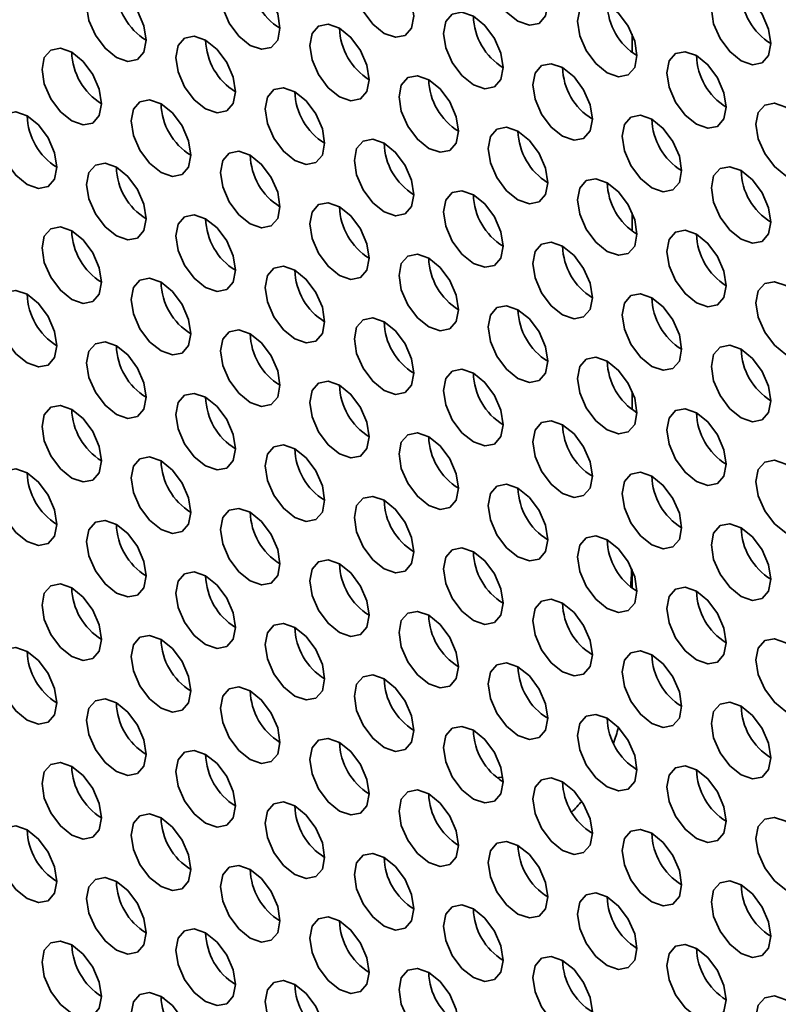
# Model space of a CAD drawing. Header units: millimetres. Extents: x 1 to 1119, y -1 to 863.
# Tile 119 of 211: x 801.53 to 807.54, y 633.79 to 641.59. Entities that reach past the tile are written whole.
import ezdxf

# ---------------------------------------------------------------- set-up
doc = ezdxf.new("R2010")
doc.units = ezdxf.units.MM

msp = doc.modelspace()

# ---------------------------------------------------------------- linework, layer by layer
at = {"color": 7, "linetype": 'Continuous', "lineweight": 35}
for p, q in [((806.3877, 641.4755), (806.3877, 641.3313)), ((806.3877, 640.0602), (806.3877, 639.916)), ((806.3877, 638.6448), (806.3877, 638.5006)), ((806.3877, 637.2295), (806.3877, 637.0853)), ((801.947, 634.2546), (801.9725, 634.2399)), ((802.6541, 633.8464), (802.6796, 633.8317))]:
    msp.add_line(p, q, dxfattribs=at)
at = {"color": 7, "linetype": 'Continuous', "lineweight": 35, "flags": 128}
for points in [[(805.7183, 641.7143), (805.7003, 641.8288), (805.6492, 641.9466), (805.5728, 642.0497), (805.4826, 642.1225), (805.3924, 642.1539), (805.3159, 642.139), (805.2648, 642.0802), (805.2469, 641.9864), (805.2648, 641.8719), (805.3159, 641.7541), (805.3924, 641.6509), (805.4826, 641.5781), (805.5728, 641.5468), (805.6492, 641.5617), (805.7003, 641.6205), (805.7183, 641.7143)], [(804.6576, 641.6189), (804.6397, 641.7334), (804.5886, 641.8512), (804.5121, 641.9544), (804.4219, 642.0271), (804.3317, 642.0585), (804.2552, 642.0436), (804.2041, 641.9848), (804.1862, 641.891), (804.2041, 641.7765), (804.2552, 641.6587), (804.3317, 641.5556), (804.4219, 641.4828), (804.5121, 641.4514), (804.5886, 641.4663), (804.6397, 641.5251), (804.6576, 641.6189)], [(803.5969, 641.5235), (803.579, 641.6381), (803.5279, 641.7558), (803.4514, 641.859), (803.3612, 641.9318), (803.271, 641.9631), (803.1946, 641.9483), (803.1435, 641.8895), (803.1255, 641.7957), (803.1435, 641.6812), (803.1946, 641.5634), (803.271, 641.4602), (803.3612, 641.3874), (803.4514, 641.3561), (803.5279, 641.3709), (803.579, 641.4297), (803.5969, 641.5235)], [(802.5363, 641.4282), (802.5183, 641.5427), (802.4673, 641.6605), (802.3908, 641.7636), (802.3006, 641.8364), (802.2104, 641.8678), (802.1339, 641.8529), (802.0828, 641.7941), (802.0649, 641.7003), (802.0828, 641.5858), (802.1339, 641.468), (802.2104, 641.3649), (802.3006, 641.2921), (802.3908, 641.2607), (802.4673, 641.2756), (802.5183, 641.3344), (802.5363, 641.4282)], [(807.486, 641.4014), (807.4681, 641.5159), (807.417, 641.6337), (807.3405, 641.7369), (807.2503, 641.8097), (807.1601, 641.841), (807.0837, 641.8262), (807.0326, 641.7674), (807.0146, 641.6736), (807.0326, 641.559), (807.0837, 641.4412), (807.1601, 641.3381), (807.2503, 641.2653), (807.3405, 641.234), (807.417, 641.2488), (807.4681, 641.3076), (807.486, 641.4014)], [(806.4254, 641.3061), (806.4074, 641.4206), (806.3563, 641.5384), (806.2799, 641.6415), (806.1897, 641.7143), (806.0995, 641.7457), (806.023, 641.7308), (805.9719, 641.672), (805.954, 641.5782), (805.9719, 641.4637), (806.023, 641.3459), (806.0995, 641.2427), (806.1897, 641.1699), (806.2799, 641.1386), (806.3563, 641.1535), (806.4074, 641.2123), (806.4254, 641.3061)], [(805.3647, 641.2107), (805.3468, 641.3252), (805.2957, 641.443), (805.2192, 641.5462), (805.129, 641.6189), (805.0388, 641.6503), (804.9623, 641.6354), (804.9112, 641.5766), (804.8933, 641.4828), (804.9112, 641.3683), (804.9623, 641.2505), (805.0388, 641.1474), (805.129, 641.0746), (805.2192, 641.0432), (805.2957, 641.0581), (805.3468, 641.1169), (805.3647, 641.2107)], [(804.3041, 641.1153), (804.2861, 641.2298), (804.235, 641.3476), (804.1585, 641.4508), (804.0684, 641.5236), (803.9782, 641.5549), (803.9017, 641.5401), (803.8506, 641.4813), (803.8326, 641.3875), (803.8506, 641.273), (803.9017, 641.1552), (803.9782, 641.052), (804.0684, 640.9792), (804.1585, 640.9479), (804.235, 640.9627), (804.2861, 641.0215), (804.3041, 641.1153)], [(803.2434, 641.02), (803.2255, 641.1345), (803.1744, 641.2523), (803.0979, 641.3554), (803.0077, 641.4282), (802.9175, 641.4596), (802.841, 641.4447), (802.7899, 641.3859), (802.772, 641.2921), (802.7899, 641.1776), (802.841, 641.0598), (802.9175, 640.9566), (803.0077, 640.8839), (803.0979, 640.8525), (803.1744, 640.8674), (803.2255, 640.9262), (803.2434, 641.02)], [(802.1827, 640.9246), (802.1648, 641.0391), (802.1137, 641.1569), (802.0372, 641.2601), (801.947, 641.3329), (801.8568, 641.3642), (801.7804, 641.3494), (801.7293, 641.2905), (801.7113, 641.1967), (801.7293, 641.0822), (801.7804, 640.9644), (801.8568, 640.8613), (801.947, 640.7885), (802.0372, 640.7571), (802.1137, 640.772), (802.1648, 640.8308), (802.1827, 640.9246)], [(807.1325, 640.8979), (807.1145, 641.0124), (807.0634, 641.1302), (806.987, 641.2333), (806.8968, 641.3061), (806.8066, 641.3375), (806.7301, 641.3226), (806.679, 641.2638), (806.6611, 641.17), (806.679, 641.0555), (806.7301, 640.9377), (806.8066, 640.8345), (806.8968, 640.7617), (806.987, 640.7304), (807.0634, 640.7452), (807.1145, 640.8041), (807.1325, 640.8979)], [(806.0718, 640.8025), (806.0539, 640.917), (806.0028, 641.0348), (805.9263, 641.138), (805.8361, 641.2107), (805.7459, 641.2421), (805.6695, 641.2272), (805.6184, 641.1684), (805.6004, 641.0746), (805.6184, 640.9601), (805.6695, 640.8423), (805.7459, 640.7392), (805.8361, 640.6664), (805.9263, 640.635), (806.0028, 640.6499), (806.0539, 640.7087), (806.0718, 640.8025)], [(805.0112, 640.7071), (804.9932, 640.8216), (804.9421, 640.9394), (804.8657, 641.0426), (804.7755, 641.1154), (804.6853, 641.1467), (804.6088, 641.1319), (804.5577, 641.0731), (804.5398, 640.9793), (804.5577, 640.8647), (804.6088, 640.747), (804.6853, 640.6438), (804.7755, 640.571), (804.8657, 640.5397), (804.9421, 640.5545), (804.9932, 640.6133), (805.0112, 640.7071)], [(803.9505, 640.6118), (803.9326, 640.7263), (803.8815, 640.8441), (803.805, 640.9472), (803.7148, 641.02), (803.6246, 641.0514), (803.5481, 641.0365), (803.497, 640.9777), (803.4791, 640.8839), (803.497, 640.7694), (803.5481, 640.6516), (803.6246, 640.5484), (803.7148, 640.4757), (803.805, 640.4443), (803.8815, 640.4592), (803.9326, 640.518), (803.9505, 640.6118)], [(802.8898, 640.5164), (802.8719, 640.6309), (802.8208, 640.7487), (802.7443, 640.8519), (802.6541, 640.9247), (802.5639, 640.956), (802.4875, 640.9411), (802.4364, 640.8823), (802.4184, 640.7885), (802.4364, 640.674), (802.4875, 640.5562), (802.5639, 640.4531), (802.6541, 640.3803), (802.7443, 640.3489), (802.8208, 640.3638), (802.8719, 640.4226), (802.8898, 640.5164)], [(807.8396, 640.4897), (807.8216, 640.6042), (807.7706, 640.722), (807.6941, 640.8251), (807.6039, 640.8979), (807.5137, 640.9293), (807.4372, 640.9144), (807.3861, 640.8556), (807.3682, 640.7618), (807.3861, 640.6473), (807.4372, 640.5295), (807.5137, 640.4263), (807.6039, 640.3535), (807.6941, 640.3222), (807.7706, 640.337), (807.8216, 640.3959), (807.8396, 640.4897)], [(801.8292, 640.421), (801.8112, 640.5356), (801.7601, 640.6534), (801.6837, 640.7565), (801.5935, 640.8293), (801.5033, 640.8606), (801.4268, 640.8458), (801.3757, 640.787), (801.3578, 640.6932), (801.3757, 640.5787), (801.4268, 640.4609), (801.5033, 640.3577), (801.5935, 640.2849), (801.6837, 640.2536), (801.7601, 640.2684), (801.8112, 640.3272), (801.8292, 640.421)], [(806.7789, 640.3943), (806.761, 640.5088), (806.7099, 640.6266), (806.6334, 640.7297), (806.5432, 640.8025), (806.453, 640.8339), (806.3766, 640.819), (806.3255, 640.7602), (806.3075, 640.6664), (806.3255, 640.5519), (806.3766, 640.4341), (806.453, 640.331), (806.5432, 640.2582), (806.6334, 640.2268), (806.7099, 640.2417), (806.761, 640.3005), (806.7789, 640.3943)], [(805.7183, 640.2989), (805.7003, 640.4134), (805.6492, 640.5312), (805.5728, 640.6344), (805.4826, 640.7072), (805.3924, 640.7385), (805.3159, 640.7237), (805.2648, 640.6649), (805.2469, 640.5711), (805.2648, 640.4565), (805.3159, 640.3387), (805.3924, 640.2356), (805.4826, 640.1628), (805.5728, 640.1315), (805.6492, 640.1463), (805.7003, 640.2051), (805.7183, 640.2989)], [(804.6576, 640.2036), (804.6397, 640.3181), (804.5886, 640.4359), (804.5121, 640.539), (804.4219, 640.6118), (804.3317, 640.6432), (804.2552, 640.6283), (804.2041, 640.5695), (804.1862, 640.4757), (804.2041, 640.3612), (804.2552, 640.2434), (804.3317, 640.1402), (804.4219, 640.0674), (804.5121, 640.0361), (804.5886, 640.051), (804.6397, 640.1098), (804.6576, 640.2036)], [(803.5969, 640.1082), (803.579, 640.2227), (803.5279, 640.3405), (803.4514, 640.4437), (803.3612, 640.5164), (803.271, 640.5478), (803.1946, 640.5329), (803.1435, 640.4741), (803.1255, 640.3803), (803.1435, 640.2658), (803.1946, 640.148), (803.271, 640.0449), (803.3612, 639.9721), (803.4514, 639.9407), (803.5279, 639.9556), (803.579, 640.0144), (803.5969, 640.1082)], [(802.5363, 640.0128), (802.5183, 640.1273), (802.4673, 640.2451), (802.3908, 640.3483), (802.3006, 640.4211), (802.2104, 640.4524), (802.1339, 640.4376), (802.0828, 640.3788), (802.0649, 640.285), (802.0828, 640.1705), (802.1339, 640.0527), (802.2104, 639.9495), (802.3006, 639.8767), (802.3908, 639.8454), (802.4673, 639.8602), (802.5183, 639.919), (802.5363, 640.0128)], [(807.486, 639.9861), (807.4681, 640.1006), (807.417, 640.2184), (807.3405, 640.3215), (807.2503, 640.3943), (807.1601, 640.4257), (807.0837, 640.4108), (807.0326, 640.352), (807.0146, 640.2582), (807.0326, 640.1437), (807.0837, 640.0259), (807.1601, 639.9228), (807.2503, 639.85), (807.3405, 639.8186), (807.417, 639.8335), (807.4681, 639.8923), (807.486, 639.9861)], [(806.4254, 639.8907), (806.4074, 640.0052), (806.3563, 640.123), (806.2799, 640.2262), (806.1897, 640.299), (806.0995, 640.3303), (806.023, 640.3155), (805.9719, 640.2567), (805.954, 640.1629), (805.9719, 640.0483), (806.023, 639.9305), (806.0995, 639.8274), (806.1897, 639.7546), (806.2799, 639.7233), (806.3563, 639.7381), (806.4074, 639.7969), (806.4254, 639.8907)], [(805.3647, 639.7954), (805.3468, 639.9099), (805.2957, 640.0277), (805.2192, 640.1308), (805.129, 640.2036), (805.0388, 640.235), (804.9623, 640.2201), (804.9112, 640.1613), (804.8933, 640.0675), (804.9112, 639.953), (804.9623, 639.8352), (805.0388, 639.732), (805.129, 639.6592), (805.2192, 639.6279), (805.2957, 639.6428), (805.3468, 639.7016), (805.3647, 639.7954)], [(804.3041, 639.7), (804.2861, 639.8145), (804.235, 639.9323), (804.1585, 640.0355), (804.0684, 640.1082), (803.9782, 640.1396), (803.9017, 640.1247), (803.8506, 640.0659), (803.8326, 639.9721), (803.8506, 639.8576), (803.9017, 639.7398), (803.9782, 639.6367), (804.0684, 639.5639), (804.1585, 639.5325), (804.235, 639.5474), (804.2861, 639.6062), (804.3041, 639.7)], [(803.2434, 639.6046), (803.2255, 639.7191), (803.1744, 639.8369), (803.0979, 639.9401), (803.0077, 640.0129), (802.9175, 640.0442), (802.841, 640.0294), (802.7899, 639.9706), (802.772, 639.8768), (802.7899, 639.7623), (802.841, 639.6445), (802.9175, 639.5413), (803.0077, 639.4685), (803.0979, 639.4372), (803.1744, 639.452), (803.2255, 639.5108), (803.2434, 639.6046)], [(802.1827, 639.5093), (802.1648, 639.6238), (802.1137, 639.7416), (802.0372, 639.8447), (801.947, 639.9175), (801.8568, 639.9489), (801.7804, 639.934), (801.7293, 639.8752), (801.7113, 639.7814), (801.7293, 639.6669), (801.7804, 639.5491), (801.8568, 639.4459), (801.947, 639.3732), (802.0372, 639.3418), (802.1137, 639.3567), (802.1648, 639.4155), (802.1827, 639.5093)], [(807.1325, 639.4825), (807.1145, 639.597), (807.0634, 639.7148), (806.987, 639.818), (806.8968, 639.8908), (806.8066, 639.9221), (806.7301, 639.9073), (806.679, 639.8485), (806.6611, 639.7547), (806.679, 639.6401), (806.7301, 639.5223), (806.8066, 639.4192), (806.8968, 639.3464), (806.987, 639.3151), (807.0634, 639.3299), (807.1145, 639.3887), (807.1325, 639.4825)], [(806.0718, 639.3872), (806.0539, 639.5017), (806.0028, 639.6195), (805.9263, 639.7226), (805.8361, 639.7954), (805.7459, 639.8268), (805.6695, 639.8119), (805.6184, 639.7531), (805.6004, 639.6593), (805.6184, 639.5448), (805.6695, 639.427), (805.7459, 639.3238), (805.8361, 639.251), (805.9263, 639.2197), (806.0028, 639.2345), (806.0539, 639.2934), (806.0718, 639.3872)], [(805.0112, 639.2918), (804.9932, 639.4063), (804.9421, 639.5241), (804.8657, 639.6272), (804.7755, 639.7), (804.6853, 639.7314), (804.6088, 639.7165), (804.5577, 639.6577), (804.5398, 639.5639), (804.5577, 639.4494), (804.6088, 639.3316), (804.6853, 639.2285), (804.7755, 639.1557), (804.8657, 639.1243), (804.9421, 639.1392), (804.9932, 639.198), (805.0112, 639.2918)], [(803.9505, 639.1964), (803.9326, 639.3109), (803.8815, 639.4287), (803.805, 639.5319), (803.7148, 639.6047), (803.6246, 639.636), (803.5481, 639.6212), (803.497, 639.5624), (803.4791, 639.4686), (803.497, 639.354), (803.5481, 639.2363), (803.6246, 639.1331), (803.7148, 639.0603), (803.805, 639.029), (803.8815, 639.0438), (803.9326, 639.1026), (803.9505, 639.1964)], [(802.8898, 639.1011), (802.8719, 639.2156), (802.8208, 639.3334), (802.7443, 639.4365), (802.6541, 639.5093), (802.5639, 639.5407), (802.4875, 639.5258), (802.4364, 639.467), (802.4184, 639.3732), (802.4364, 639.2587), (802.4875, 639.1409), (802.5639, 639.0377), (802.6541, 638.965), (802.7443, 638.9336), (802.8208, 638.9485), (802.8719, 639.0073), (802.8898, 639.1011)], [(807.8396, 639.0743), (807.8216, 639.1888), (807.7706, 639.3066), (807.6941, 639.4098), (807.6039, 639.4826), (807.5137, 639.5139), (807.4372, 639.4991), (807.3861, 639.4403), (807.3682, 639.3464), (807.3861, 639.2319), (807.4372, 639.1141), (807.5137, 639.011), (807.6039, 638.9382), (807.6941, 638.9068), (807.7706, 638.9217), (807.8216, 638.9805), (807.8396, 639.0743)], [(801.8292, 639.0057), (801.8112, 639.1202), (801.7601, 639.238), (801.6837, 639.3412), (801.5935, 639.414), (801.5033, 639.4453), (801.4268, 639.4304), (801.3757, 639.3716), (801.3578, 639.2778), (801.3757, 639.1633), (801.4268, 639.0455), (801.5033, 638.9424), (801.5935, 638.8696), (801.6837, 638.8382), (801.7601, 638.8531), (801.8112, 638.9119), (801.8292, 639.0057)], [(806.7789, 638.979), (806.761, 639.0935), (806.7099, 639.2113), (806.6334, 639.3144), (806.5432, 639.3872), (806.453, 639.4186), (806.3766, 639.4037), (806.3255, 639.3449), (806.3075, 639.2511), (806.3255, 639.1366), (806.3766, 639.0188), (806.453, 638.9156), (806.5432, 638.8428), (806.6334, 638.8115), (806.7099, 638.8263), (806.761, 638.8852), (806.7789, 638.979)], [(805.7183, 638.8836), (805.7003, 638.9981), (805.6492, 639.1159), (805.5728, 639.219), (805.4826, 639.2918), (805.3924, 639.3232), (805.3159, 639.3083), (805.2648, 639.2495), (805.2469, 639.1557), (805.2648, 639.0412), (805.3159, 638.9234), (805.3924, 638.8203), (805.4826, 638.7475), (805.5728, 638.7161), (805.6492, 638.731), (805.7003, 638.7898), (805.7183, 638.8836)], [(804.6576, 638.7882), (804.6397, 638.9027), (804.5886, 639.0205), (804.5121, 639.1237), (804.4219, 639.1965), (804.3317, 639.2278), (804.2552, 639.213), (804.2041, 639.1542), (804.1862, 639.0604), (804.2041, 638.9458), (804.2552, 638.828), (804.3317, 638.7249), (804.4219, 638.6521), (804.5121, 638.6208), (804.5886, 638.6356), (804.6397, 638.6944), (804.6576, 638.7882)], [(803.5969, 638.6929), (803.579, 638.8074), (803.5279, 638.9252), (803.4514, 639.0283), (803.3612, 639.1011), (803.271, 639.1325), (803.1946, 639.1176), (803.1435, 639.0588), (803.1255, 638.965), (803.1435, 638.8505), (803.1946, 638.7327), (803.271, 638.6295), (803.3612, 638.5568), (803.4514, 638.5254), (803.5279, 638.5403), (803.579, 638.5991), (803.5969, 638.6929)], [(802.5363, 638.5975), (802.5183, 638.712), (802.4673, 638.8298), (802.3908, 638.933), (802.3006, 639.0057), (802.2104, 639.0371), (802.1339, 639.0222), (802.0828, 638.9634), (802.0649, 638.8696), (802.0828, 638.7551), (802.1339, 638.6373), (802.2104, 638.5342), (802.3006, 638.4614), (802.3908, 638.43), (802.4673, 638.4449), (802.5183, 638.5037), (802.5363, 638.5975)], [(807.486, 638.5707), (807.4681, 638.6853), (807.417, 638.8031), (807.3405, 638.9062), (807.2503, 638.979), (807.1601, 639.0103), (807.0837, 638.9955), (807.0326, 638.9367), (807.0146, 638.8429), (807.0326, 638.7284), (807.0837, 638.6106), (807.1601, 638.5074), (807.2503, 638.4346), (807.3405, 638.4033), (807.417, 638.4181), (807.4681, 638.4769), (807.486, 638.5707)], [(806.4254, 638.4754), (806.4074, 638.5899), (806.3563, 638.7077), (806.2799, 638.8108), (806.1897, 638.8836), (806.0995, 638.915), (806.023, 638.9001), (805.9719, 638.8413), (805.954, 638.7475), (805.9719, 638.633), (806.023, 638.5152), (806.0995, 638.4121), (806.1897, 638.3393), (806.2799, 638.3079), (806.3563, 638.3228), (806.4074, 638.3816), (806.4254, 638.4754)], [(805.3647, 638.38), (805.3468, 638.4945), (805.2957, 638.6123), (805.2192, 638.7155), (805.129, 638.7883), (805.0388, 638.8196), (804.9623, 638.8048), (804.9112, 638.746), (804.8933, 638.6522), (804.9112, 638.5376), (804.9623, 638.4198), (805.0388, 638.3167), (805.129, 638.2439), (805.2192, 638.2126), (805.2957, 638.2274), (805.3468, 638.2862), (805.3647, 638.38)], [(804.3041, 638.2847), (804.2861, 638.3992), (804.235, 638.517), (804.1585, 638.6201), (804.0684, 638.6929), (803.9782, 638.7243), (803.9017, 638.7094), (803.8506, 638.6506), (803.8326, 638.5568), (803.8506, 638.4423), (803.9017, 638.3245), (803.9782, 638.2213), (804.0684, 638.1485), (804.1585, 638.1172), (804.235, 638.1321), (804.2861, 638.1909), (804.3041, 638.2847)], [(803.2434, 638.1893), (803.2255, 638.3038), (803.1744, 638.4216), (803.0979, 638.5248), (803.0077, 638.5975), (802.9175, 638.6289), (802.841, 638.614), (802.7899, 638.5552), (802.772, 638.4614), (802.7899, 638.3469), (802.841, 638.2291), (802.9175, 638.126), (803.0077, 638.0532), (803.0979, 638.0218), (803.1744, 638.0367), (803.2255, 638.0955), (803.2434, 638.1893)], [(802.1827, 638.0939), (802.1648, 638.2084), (802.1137, 638.3262), (802.0372, 638.4294), (801.947, 638.5022), (801.8568, 638.5335), (801.7804, 638.5187), (801.7293, 638.4599), (801.7113, 638.3661), (801.7293, 638.2516), (801.7804, 638.1338), (801.8568, 638.0306), (801.947, 637.9578), (802.0372, 637.9265), (802.1137, 637.9413), (802.1648, 638.0001), (802.1827, 638.0939)], [(807.1325, 638.0672), (807.1145, 638.1817), (807.0634, 638.2995), (806.987, 638.4026), (806.8968, 638.4754), (806.8066, 638.5068), (806.7301, 638.4919), (806.679, 638.4331), (806.6611, 638.3393), (806.679, 638.2248), (806.7301, 638.107), (806.8066, 638.0039), (806.8968, 637.9311), (806.987, 637.8997), (807.0634, 637.9146), (807.1145, 637.9734), (807.1325, 638.0672)], [(806.0718, 637.9718), (806.0539, 638.0863), (806.0028, 638.2041), (805.9263, 638.3073), (805.8361, 638.3801), (805.7459, 638.4114), (805.6695, 638.3966), (805.6184, 638.3378), (805.6004, 638.244), (805.6184, 638.1294), (805.6695, 638.0116), (805.7459, 637.9085), (805.8361, 637.8357), (805.9263, 637.8044), (806.0028, 637.8192), (806.0539, 637.878), (806.0718, 637.9718)], [(805.0112, 637.8765), (804.9932, 637.991), (804.9421, 638.1088), (804.8657, 638.2119), (804.7755, 638.2847), (804.6853, 638.3161), (804.6088, 638.3012), (804.5577, 638.2424), (804.5398, 638.1486), (804.5577, 638.0341), (804.6088, 637.9163), (804.6853, 637.8131), (804.7755, 637.7403), (804.8657, 637.709), (804.9421, 637.7238), (804.9932, 637.7827), (805.0112, 637.8765)], [(803.9505, 637.7811), (803.9326, 637.8956), (803.8815, 638.0134), (803.805, 638.1165), (803.7148, 638.1893), (803.6246, 638.2207), (803.5481, 638.2058), (803.497, 638.147), (803.4791, 638.0532), (803.497, 637.9387), (803.5481, 637.8209), (803.6246, 637.7178), (803.7148, 637.645), (803.805, 637.6136), (803.8815, 637.6285), (803.9326, 637.6873), (803.9505, 637.7811)], [(802.8898, 637.6857), (802.8719, 637.8002), (802.8208, 637.918), (802.7443, 638.0212), (802.6541, 638.094), (802.5639, 638.1253), (802.4875, 638.1105), (802.4364, 638.0517), (802.4184, 637.9579), (802.4364, 637.8433), (802.4875, 637.7256), (802.5639, 637.6224), (802.6541, 637.5496), (802.7443, 637.5183), (802.8208, 637.5331), (802.8719, 637.5919), (802.8898, 637.6857)], [(807.8396, 637.659), (807.8216, 637.7735), (807.7706, 637.8913), (807.6941, 637.9944), (807.6039, 638.0672), (807.5137, 638.0986), (807.4372, 638.0837), (807.3861, 638.0249), (807.3682, 637.9311), (807.3861, 637.8166), (807.4372, 637.6988), (807.5137, 637.5957), (807.6039, 637.5229), (807.6941, 637.4915), (807.7706, 637.5064), (807.8216, 637.5652), (807.8396, 637.659)], [(801.8292, 637.5904), (801.8112, 637.7049), (801.7601, 637.8227), (801.6837, 637.9258), (801.5935, 637.9986), (801.5033, 638.03), (801.4268, 638.0151), (801.3757, 637.9563), (801.3578, 637.8625), (801.3757, 637.748), (801.4268, 637.6302), (801.5033, 637.527), (801.5935, 637.4543), (801.6837, 637.4229), (801.7601, 637.4378), (801.8112, 637.4966), (801.8292, 637.5904)], [(806.7789, 637.5636), (806.761, 637.6781), (806.7099, 637.7959), (806.6334, 637.8991), (806.5432, 637.9719), (806.453, 638.0032), (806.3766, 637.9884), (806.3255, 637.9295), (806.3075, 637.8357), (806.3255, 637.7212), (806.3766, 637.6034), (806.453, 637.5003), (806.5432, 637.4275), (806.6334, 637.3961), (806.7099, 637.411), (806.761, 637.4698), (806.7789, 637.5636)], [(805.7183, 637.4682), (805.7003, 637.5828), (805.6492, 637.7006), (805.5728, 637.8037), (805.4826, 637.8765), (805.3924, 637.9079), (805.3159, 637.893), (805.2648, 637.8342), (805.2469, 637.7404), (805.2648, 637.6259), (805.3159, 637.5081), (805.3924, 637.4049), (805.4826, 637.3321), (805.5728, 637.3008), (805.6492, 637.3156), (805.7003, 637.3744), (805.7183, 637.4682)], [(804.6576, 637.3729), (804.6397, 637.4874), (804.5886, 637.6052), (804.5121, 637.7083), (804.4219, 637.7811), (804.3317, 637.8125), (804.2552, 637.7976), (804.2041, 637.7388), (804.1862, 637.645), (804.2041, 637.5305), (804.2552, 637.4127), (804.3317, 637.3096), (804.4219, 637.2368), (804.5121, 637.2054), (804.5886, 637.2203), (804.6397, 637.2791), (804.6576, 637.3729)], [(803.5969, 637.2775), (803.579, 637.392), (803.5279, 637.5098), (803.4514, 637.613), (803.3612, 637.6858), (803.271, 637.7171), (803.1946, 637.7023), (803.1435, 637.6435), (803.1255, 637.5497), (803.1435, 637.4351), (803.1946, 637.3173), (803.271, 637.2142), (803.3612, 637.1414), (803.4514, 637.1101), (803.5279, 637.1249), (803.579, 637.1837), (803.5969, 637.2775)], [(802.5363, 637.1822), (802.5183, 637.2967), (802.4673, 637.4145), (802.3908, 637.5176), (802.3006, 637.5904), (802.2104, 637.6218), (802.1339, 637.6069), (802.0828, 637.5481), (802.0649, 637.4543), (802.0828, 637.3398), (802.1339, 637.222), (802.2104, 637.1188), (802.3006, 637.0461), (802.3908, 637.0147), (802.4673, 637.0296), (802.5183, 637.0884), (802.5363, 637.1822)], [(807.486, 637.1554), (807.4681, 637.2699), (807.417, 637.3877), (807.3405, 637.4909), (807.2503, 637.5637), (807.1601, 637.595), (807.0837, 637.5802), (807.0326, 637.5213), (807.0146, 637.4275), (807.0326, 637.313), (807.0837, 637.1952), (807.1601, 637.0921), (807.2503, 637.0193), (807.3405, 636.9879), (807.417, 637.0028), (807.4681, 637.0616), (807.486, 637.1554)], [(806.4254, 637.06), (806.4074, 637.1746), (806.3563, 637.2924), (806.2799, 637.3955), (806.1897, 637.4683), (806.0995, 637.4996), (806.023, 637.4848), (805.9719, 637.426), (805.954, 637.3322), (805.9719, 637.2177), (806.023, 637.0999), (806.0995, 636.9967), (806.1897, 636.9239), (806.2799, 636.8926), (806.3563, 636.9074), (806.4074, 636.9662), (806.4254, 637.06)], [(805.3647, 636.9647), (805.3468, 637.0792), (805.2957, 637.197), (805.2192, 637.3001), (805.129, 637.3729), (805.0388, 637.4043), (804.9623, 637.3894), (804.9112, 637.3306), (804.8933, 637.2368), (804.9112, 637.1223), (804.9623, 637.0045), (805.0388, 636.9014), (805.129, 636.8286), (805.2192, 636.7972), (805.2957, 636.8121), (805.3468, 636.8709), (805.3647, 636.9647)], [(804.3041, 636.8693), (804.2861, 636.9838), (804.235, 637.1016), (804.1585, 637.2048), (804.0684, 637.2776), (803.9782, 637.3089), (803.9017, 637.2941), (803.8506, 637.2353), (803.8326, 637.1415), (803.8506, 637.0269), (803.9017, 636.9091), (803.9782, 636.806), (804.0684, 636.7332), (804.1585, 636.7019), (804.235, 636.7167), (804.2861, 636.7755), (804.3041, 636.8693)], [(803.2434, 636.774), (803.2255, 636.8885), (803.1744, 637.0063), (803.0979, 637.1094), (803.0077, 637.1822), (802.9175, 637.2136), (802.841, 637.1987), (802.7899, 637.1399), (802.772, 637.0461), (802.7899, 636.9316), (802.841, 636.8138), (802.9175, 636.7106), (803.0077, 636.6378), (803.0979, 636.6065), (803.1744, 636.6214), (803.2255, 636.6802), (803.2434, 636.774)], [(802.1827, 636.6786), (802.1648, 636.7931), (802.1137, 636.9109), (802.0372, 637.0141), (801.947, 637.0868), (801.8568, 637.1182), (801.7804, 637.1033), (801.7293, 637.0445), (801.7113, 636.9507), (801.7293, 636.8362), (801.7804, 636.7184), (801.8568, 636.6153), (801.947, 636.5425), (802.0372, 636.5111), (802.1137, 636.526), (802.1648, 636.5848), (802.1827, 636.6786)], [(807.1325, 636.6518), (807.1145, 636.7664), (807.0634, 636.8842), (806.987, 636.9873), (806.8968, 637.0601), (806.8066, 637.0914), (806.7301, 637.0766), (806.679, 637.0178), (806.6611, 636.924), (806.679, 636.8095), (806.7301, 636.6917), (806.8066, 636.5885), (806.8968, 636.5157), (806.987, 636.4844), (807.0634, 636.4992), (807.1145, 636.558), (807.1325, 636.6518)], [(806.0718, 636.5565), (806.0539, 636.671), (806.0028, 636.7888), (805.9263, 636.8919), (805.8361, 636.9647), (805.7459, 636.9961), (805.6695, 636.9812), (805.6184, 636.9224), (805.6004, 636.8286), (805.6184, 636.7141), (805.6695, 636.5963), (805.7459, 636.4932), (805.8361, 636.4204), (805.9263, 636.389), (806.0028, 636.4039), (806.0539, 636.4627), (806.0718, 636.5565)], [(805.0112, 636.4611), (804.9932, 636.5756), (804.9421, 636.6934), (804.8657, 636.7966), (804.7755, 636.8694), (804.6853, 636.9007), (804.6088, 636.8859), (804.5577, 636.8271), (804.5398, 636.7333), (804.5577, 636.6187), (804.6088, 636.5009), (804.6853, 636.3978), (804.7755, 636.325), (804.8657, 636.2936), (804.9421, 636.3085), (804.9932, 636.3673), (805.0112, 636.4611)], [(803.9505, 636.3658), (803.9326, 636.4803), (803.8815, 636.5981), (803.805, 636.7012), (803.7148, 636.774), (803.6246, 636.8054), (803.5481, 636.7905), (803.497, 636.7317), (803.4791, 636.6379), (803.497, 636.5234), (803.5481, 636.4056), (803.6246, 636.3024), (803.7148, 636.2296), (803.805, 636.1983), (803.8815, 636.2131), (803.9326, 636.272), (803.9505, 636.3658)], [(802.8898, 636.2704), (802.8719, 636.3849), (802.8208, 636.5027), (802.7443, 636.6058), (802.6541, 636.6786), (802.5639, 636.71), (802.4875, 636.6951), (802.4364, 636.6363), (802.4184, 636.5425), (802.4364, 636.428), (802.4875, 636.3102), (802.5639, 636.2071), (802.6541, 636.1343), (802.7443, 636.1029), (802.8208, 636.1178), (802.8719, 636.1766), (802.8898, 636.2704)], [(807.8396, 636.2436), (807.8216, 636.3582), (807.7706, 636.4759), (807.6941, 636.5791), (807.6039, 636.6519), (807.5137, 636.6832), (807.4372, 636.6684), (807.3861, 636.6096), (807.3682, 636.5158), (807.3861, 636.4013), (807.4372, 636.2835), (807.5137, 636.1803), (807.6039, 636.1075), (807.6941, 636.0762), (807.7706, 636.091), (807.8216, 636.1498), (807.8396, 636.2436)], [(801.8292, 636.175), (801.8112, 636.2895), (801.7601, 636.4073), (801.6837, 636.5105), (801.5935, 636.5833), (801.5033, 636.6146), (801.4268, 636.5998), (801.3757, 636.541), (801.3578, 636.4472), (801.3757, 636.3326), (801.4268, 636.2149), (801.5033, 636.1117), (801.5935, 636.0389), (801.6837, 636.0076), (801.7601, 636.0224), (801.8112, 636.0812), (801.8292, 636.175)], [(806.7789, 636.1483), (806.761, 636.2628), (806.7099, 636.3806), (806.6334, 636.4837), (806.5432, 636.5565), (806.453, 636.5879), (806.3766, 636.573), (806.3255, 636.5142), (806.3075, 636.4204), (806.3255, 636.3059), (806.3766, 636.1881), (806.453, 636.085), (806.5432, 636.0122), (806.6334, 635.9808), (806.7099, 635.9957), (806.761, 636.0545), (806.7789, 636.1483)], [(805.7183, 636.0529), (805.7003, 636.1674), (805.6492, 636.2852), (805.5728, 636.3884), (805.4826, 636.4612), (805.3924, 636.4925), (805.3159, 636.4777), (805.2648, 636.4188), (805.2469, 636.325), (805.2648, 636.2105), (805.3159, 636.0927), (805.3924, 635.9896), (805.4826, 635.9168), (805.5728, 635.8854), (805.6492, 635.9003), (805.7003, 635.9591), (805.7183, 636.0529)], [(804.6576, 635.9575), (804.6397, 636.0721), (804.5886, 636.1899), (804.5121, 636.293), (804.4219, 636.3658), (804.3317, 636.3972), (804.2552, 636.3823), (804.2041, 636.3235), (804.1862, 636.2297), (804.2041, 636.1152), (804.2552, 635.9974), (804.3317, 635.8942), (804.4219, 635.8214), (804.5121, 635.7901), (804.5886, 635.8049), (804.6397, 635.8637), (804.6576, 635.9575)], [(803.5969, 635.8622), (803.579, 635.9767), (803.5279, 636.0945), (803.4514, 636.1976), (803.3612, 636.2704), (803.271, 636.3018), (803.1946, 636.2869), (803.1435, 636.2281), (803.1255, 636.1343), (803.1435, 636.0198), (803.1946, 635.902), (803.271, 635.7989), (803.3612, 635.7261), (803.4514, 635.6947), (803.5279, 635.7096), (803.579, 635.7684), (803.5969, 635.8622)], [(802.5363, 635.7668), (802.5183, 635.8813), (802.4673, 635.9991), (802.3908, 636.1023), (802.3006, 636.1751), (802.2104, 636.2064), (802.1339, 636.1916), (802.0828, 636.1328), (802.0649, 636.039), (802.0828, 635.9244), (802.1339, 635.8066), (802.2104, 635.7035), (802.3006, 635.6307), (802.3908, 635.5994), (802.4673, 635.6142), (802.5183, 635.673), (802.5363, 635.7668)], [(807.486, 635.7401), (807.4681, 635.8546), (807.417, 635.9724), (807.3405, 636.0755), (807.2503, 636.1483), (807.1601, 636.1797), (807.0837, 636.1648), (807.0326, 636.106), (807.0146, 636.0122), (807.0326, 635.8977), (807.0837, 635.7799), (807.1601, 635.6767), (807.2503, 635.604), (807.3405, 635.5726), (807.417, 635.5875), (807.4681, 635.6463), (807.486, 635.7401)], [(806.4254, 635.6447), (806.4074, 635.7592), (806.3563, 635.877), (806.2799, 635.9802), (806.1897, 636.053), (806.0995, 636.0843), (806.023, 636.0695), (805.9719, 636.0106), (805.954, 635.9168), (805.9719, 635.8023), (806.023, 635.6845), (806.0995, 635.5814), (806.1897, 635.5086), (806.2799, 635.4772), (806.3563, 635.4921), (806.4074, 635.5509), (806.4254, 635.6447)], [(805.3647, 635.5493), (805.3468, 635.6639), (805.2957, 635.7817), (805.2192, 635.8848), (805.129, 635.9576), (805.0388, 635.9889), (804.9623, 635.9741), (804.9112, 635.9153), (804.8933, 635.8215), (804.9112, 635.707), (804.9623, 635.5892), (805.0388, 635.486), (805.129, 635.4132), (805.2192, 635.3819), (805.2957, 635.3967), (805.3468, 635.4555), (805.3647, 635.5493)], [(804.3041, 635.454), (804.2861, 635.5685), (804.235, 635.6863), (804.1585, 635.7894), (804.0684, 635.8622), (803.9782, 635.8936), (803.9017, 635.8787), (803.8506, 635.8199), (803.8326, 635.7261), (803.8506, 635.6116), (803.9017, 635.4938), (803.9782, 635.3907), (804.0684, 635.3179), (804.1585, 635.2865), (804.235, 635.3014), (804.2861, 635.3602), (804.3041, 635.454)], [(803.2434, 635.3586), (803.2255, 635.4731), (803.1744, 635.5909), (803.0979, 635.6941), (803.0077, 635.7669), (802.9175, 635.7982), (802.841, 635.7834), (802.7899, 635.7246), (802.772, 635.6308), (802.7899, 635.5162), (802.841, 635.3984), (802.9175, 635.2953), (803.0077, 635.2225), (803.0979, 635.1912), (803.1744, 635.206), (803.2255, 635.2648), (803.2434, 635.3586)], [(802.1827, 635.2633), (802.1648, 635.3778), (802.1137, 635.4956), (802.0372, 635.5987), (801.947, 635.6715), (801.8568, 635.7029), (801.7804, 635.688), (801.7293, 635.6292), (801.7113, 635.5354), (801.7293, 635.4209), (801.7804, 635.3031), (801.8568, 635.1999), (801.947, 635.1271), (802.0372, 635.0958), (802.1137, 635.1106), (802.1648, 635.1695), (802.1827, 635.2633)], [(807.1325, 635.2365), (807.1145, 635.351), (807.0634, 635.4688), (806.987, 635.572), (806.8968, 635.6448), (806.8066, 635.6761), (806.7301, 635.6612), (806.679, 635.6024), (806.6611, 635.5086), (806.679, 635.3941), (806.7301, 635.2763), (806.8066, 635.1732), (806.8968, 635.1004), (806.987, 635.069), (807.0634, 635.0839), (807.1145, 635.1427), (807.1325, 635.2365)], [(806.0718, 635.1411), (806.0539, 635.2557), (806.0028, 635.3735), (805.9263, 635.4766), (805.8361, 635.5494), (805.7459, 635.5807), (805.6695, 635.5659), (805.6184, 635.5071), (805.6004, 635.4133), (805.6184, 635.2988), (805.6695, 635.181), (805.7459, 635.0778), (805.8361, 635.005), (805.9263, 634.9737), (806.0028, 634.9885), (806.0539, 635.0473), (806.0718, 635.1411)], [(805.0112, 635.0458), (804.9932, 635.1603), (804.9421, 635.2781), (804.8657, 635.3812), (804.7755, 635.454), (804.6853, 635.4854), (804.6088, 635.4705), (804.5577, 635.4117), (804.5398, 635.3179), (804.5577, 635.2034), (804.6088, 635.0856), (804.6853, 634.9825), (804.7755, 634.9097), (804.8657, 634.8783), (804.9421, 634.8932), (804.9932, 634.952), (805.0112, 635.0458)], [(803.9505, 634.9504), (803.9326, 635.0649), (803.8815, 635.1827), (803.805, 635.2859), (803.7148, 635.3587), (803.6246, 635.39), (803.5481, 635.3752), (803.497, 635.3164), (803.4791, 635.2226), (803.497, 635.108), (803.5481, 634.9902), (803.6246, 634.8871), (803.7148, 634.8143), (803.805, 634.7829), (803.8815, 634.7978), (803.9326, 634.8566), (803.9505, 634.9504)], [(802.8898, 634.8551), (802.8719, 634.9696), (802.8208, 635.0874), (802.7443, 635.1905), (802.6541, 635.2633), (802.5639, 635.2947), (802.4875, 635.2798), (802.4364, 635.221), (802.4184, 635.1272), (802.4364, 635.0127), (802.4875, 634.8949), (802.5639, 634.7917), (802.6541, 634.7189), (802.7443, 634.6876), (802.8208, 634.7024), (802.8719, 634.7613), (802.8898, 634.8551)], [(801.8292, 634.7597), (801.8112, 634.8742), (801.7601, 634.992), (801.6837, 635.0951), (801.5935, 635.1679), (801.5033, 635.1993), (801.4268, 635.1844), (801.3757, 635.1256), (801.3578, 635.0318), (801.3757, 634.9173), (801.4268, 634.7995), (801.5033, 634.6964), (801.5935, 634.6236), (801.6837, 634.5922), (801.7601, 634.6071), (801.8112, 634.6659), (801.8292, 634.7597)], [(807.8396, 634.8283), (807.8216, 634.9428), (807.7706, 635.0606), (807.6941, 635.1638), (807.6039, 635.2365), (807.5137, 635.2679), (807.4372, 635.253), (807.3861, 635.1942), (807.3682, 635.1004), (807.3861, 634.9859), (807.4372, 634.8681), (807.5137, 634.765), (807.6039, 634.6922), (807.6941, 634.6608), (807.7706, 634.6757), (807.8216, 634.7345), (807.8396, 634.8283)], [(806.7789, 634.7329), (806.761, 634.8475), (806.7099, 634.9653), (806.6334, 635.0684), (806.5432, 635.1412), (806.453, 635.1725), (806.3766, 635.1577), (806.3255, 635.0989), (806.3075, 635.0051), (806.3255, 634.8906), (806.3766, 634.7728), (806.453, 634.6696), (806.5432, 634.5968), (806.6334, 634.5655), (806.7099, 634.5803), (806.761, 634.6391), (806.7789, 634.7329)], [(805.7183, 634.6376), (805.7003, 634.7521), (805.6492, 634.8699), (805.5728, 634.973), (805.4826, 635.0458), (805.3924, 635.0772), (805.3159, 635.0623), (805.2648, 635.0035), (805.2469, 634.9097), (805.2648, 634.7952), (805.3159, 634.6774), (805.3924, 634.5743), (805.4826, 634.5015), (805.5728, 634.4701), (805.6492, 634.485), (805.7003, 634.5438), (805.7183, 634.6376)], [(804.6576, 634.5422), (804.6397, 634.6567), (804.5886, 634.7745), (804.5121, 634.8777), (804.4219, 634.9505), (804.3317, 634.9818), (804.2552, 634.967), (804.2041, 634.9081), (804.1862, 634.8143), (804.2041, 634.6998), (804.2552, 634.582), (804.3317, 634.4789), (804.4219, 634.4061), (804.5121, 634.3747), (804.5886, 634.3896), (804.6397, 634.4484), (804.6576, 634.5422)], [(803.5969, 634.4468), (803.579, 634.5614), (803.5279, 634.6792), (803.4514, 634.7823), (803.3612, 634.8551), (803.271, 634.8865), (803.1946, 634.8716), (803.1435, 634.8128), (803.1255, 634.719), (803.1435, 634.6045), (803.1946, 634.4867), (803.271, 634.3835), (803.3612, 634.3107), (803.4514, 634.2794), (803.5279, 634.2942), (803.579, 634.353), (803.5969, 634.4468)], [(802.5363, 634.3515), (802.5183, 634.466), (802.4673, 634.5838), (802.3908, 634.6869), (802.3006, 634.7597), (802.2104, 634.7911), (802.1339, 634.7762), (802.0828, 634.7174), (802.0649, 634.6236), (802.0828, 634.5091), (802.1339, 634.3913), (802.2104, 634.2882), (802.3006, 634.2154), (802.3908, 634.184), (802.4673, 634.1989), (802.5183, 634.2577), (802.5363, 634.3515)], [(807.486, 634.3247), (807.4681, 634.4392), (807.417, 634.557), (807.3405, 634.6602), (807.2503, 634.733), (807.1601, 634.7643), (807.0837, 634.7495), (807.0326, 634.6907), (807.0146, 634.5969), (807.0326, 634.4824), (807.0837, 634.3646), (807.1601, 634.2614), (807.2503, 634.1886), (807.3405, 634.1573), (807.417, 634.1721), (807.4681, 634.2309), (807.486, 634.3247)], [(806.4254, 634.2294), (806.4074, 634.3439), (806.3563, 634.4617), (806.2799, 634.5648), (806.1897, 634.6376), (806.0995, 634.669), (806.023, 634.6541), (805.9719, 634.5953), (805.954, 634.5015), (805.9719, 634.387), (806.023, 634.2692), (806.0995, 634.166), (806.1897, 634.0933), (806.2799, 634.0619), (806.3563, 634.0768), (806.4074, 634.1356), (806.4254, 634.2294)], [(805.3647, 634.134), (805.3468, 634.2485), (805.2957, 634.3663), (805.2192, 634.4695), (805.129, 634.5423), (805.0388, 634.5736), (804.9623, 634.5588), (804.9112, 634.4999), (804.8933, 634.4061), (804.9112, 634.2916), (804.9623, 634.1738), (805.0388, 634.0707), (805.129, 633.9979), (805.2192, 633.9665), (805.2957, 633.9814), (805.3468, 634.0402), (805.3647, 634.134)], [(804.3041, 634.0386), (804.2861, 634.1532), (804.235, 634.271), (804.1585, 634.3741), (804.0684, 634.4469), (803.9782, 634.4782), (803.9017, 634.4634), (803.8506, 634.4046), (803.8326, 634.3108), (803.8506, 634.1963), (803.9017, 634.0785), (803.9782, 633.9753), (804.0684, 633.9025), (804.1585, 633.8712), (804.235, 633.886), (804.2861, 633.9448), (804.3041, 634.0386)], [(803.2434, 633.9433), (803.2255, 634.0578), (803.1744, 634.1756), (803.0979, 634.2787), (803.0077, 634.3515), (802.9175, 634.3829), (802.841, 634.368), (802.7899, 634.3092), (802.772, 634.2154), (802.7899, 634.1009), (802.841, 633.9831), (802.9175, 633.88), (803.0077, 633.8072), (803.0979, 633.7758), (803.1744, 633.7907), (803.2255, 633.8495), (803.2434, 633.9433)], [(802.1827, 633.8479), (802.1648, 633.9624), (802.1137, 634.0802), (802.0372, 634.1834), (801.947, 634.2562), (801.8568, 634.2875), (801.7804, 634.2727), (801.7293, 634.2139), (801.7113, 634.1201), (801.7293, 634.0055), (801.7804, 633.8877), (801.8568, 633.7846), (801.947, 633.7118), (802.0372, 633.6805), (802.1137, 633.6953), (802.1648, 633.7541), (802.1827, 633.8479)], [(807.1325, 633.8212), (807.1145, 633.9357), (807.0634, 634.0535), (806.987, 634.1566), (806.8968, 634.2294), (806.8066, 634.2608), (806.7301, 634.2459), (806.679, 634.1871), (806.6611, 634.0933), (806.679, 633.9788), (806.7301, 633.861), (806.8066, 633.7578), (806.8968, 633.6851), (806.987, 633.6537), (807.0634, 633.6686), (807.1145, 633.7274), (807.1325, 633.8212)], [(806.0718, 633.7258), (806.0539, 633.8403), (806.0028, 633.9581), (805.9263, 634.0613), (805.8361, 634.1341), (805.7459, 634.1654), (805.6695, 634.1505), (805.6184, 634.0917), (805.6004, 633.9979), (805.6184, 633.8834), (805.6695, 633.7656), (805.7459, 633.6625), (805.8361, 633.5897), (805.9263, 633.5583), (806.0028, 633.5732), (806.0539, 633.632), (806.0718, 633.7258)], [(805.0112, 633.6304), (804.9932, 633.745), (804.9421, 633.8628), (804.8657, 633.9659), (804.7755, 634.0387), (804.6853, 634.07), (804.6088, 634.0552), (804.5577, 633.9964), (804.5398, 633.9026), (804.5577, 633.7881), (804.6088, 633.6703), (804.6853, 633.5671), (804.7755, 633.4943), (804.8657, 633.463), (804.9421, 633.4778), (804.9932, 633.5366), (805.0112, 633.6304)], [(803.9505, 633.5351), (803.9326, 633.6496), (803.8815, 633.7674), (803.805, 633.8705), (803.7148, 633.9433), (803.6246, 633.9747), (803.5481, 633.9598), (803.497, 633.901), (803.4791, 633.8072), (803.497, 633.6927), (803.5481, 633.5749), (803.6246, 633.4718), (803.7148, 633.399), (803.805, 633.3676), (803.8815, 633.3825), (803.9326, 633.4413), (803.9505, 633.5351)], [(802.8898, 633.4397), (802.8719, 633.5542), (802.8208, 633.672), (802.7443, 633.7752), (802.6541, 633.848), (802.5639, 633.8793), (802.4875, 633.8645), (802.4364, 633.8057), (802.4184, 633.7119), (802.4364, 633.5973), (802.4875, 633.4795), (802.5639, 633.3764), (802.6541, 633.3036), (802.7443, 633.2722), (802.8208, 633.2871), (802.8719, 633.3459), (802.8898, 633.4397)], [(807.8396, 633.413), (807.8216, 633.5275), (807.7706, 633.6453), (807.6941, 633.7484), (807.6039, 633.8212), (807.5137, 633.8526), (807.4372, 633.8377), (807.3861, 633.7789), (807.3682, 633.6851), (807.3861, 633.5706), (807.4372, 633.4528), (807.5137, 633.3496), (807.6039, 633.2769), (807.6941, 633.2455), (807.7706, 633.2604), (807.8216, 633.3192), (807.8396, 633.413)]]:
    msp.add_lwpolyline(points, dxfattribs=at)
at = {"color": 7, "linetype": 'Continuous', "lineweight": 35}
for centre, radius, start, end in [((803.8567, 641.9456), 0.4957, 181.60169, 238.3924), ((802.7961, 641.8503), 0.4957, 181.60217, 238.39192), ((807.7458, 641.8235), 0.4957, 181.60217, 238.39192), ((806.6852, 641.7282), 0.4957, 181.60217, 238.39192), ((805.6245, 641.6328), 0.4957, 181.60217, 238.39192), ((804.5638, 641.5374), 0.4957, 181.60212, 238.39295), ((803.5032, 641.4421), 0.4957, 181.60212, 238.39295), ((802.4425, 641.3467), 0.4957, 181.60148, 238.39359), ((807.3923, 641.32), 0.4957, 181.60212, 238.39295), ((806.3316, 641.2246), 0.4957, 181.60212, 238.39295), ((805.271, 641.1292), 0.4957, 181.60339, 238.39168), ((804.2103, 641.0339), 0.4957, 181.60339, 238.39168), ((803.1496, 640.9385), 0.4957, 181.60275, 238.39232), ((802.0889, 640.8431), 0.4957, 181.60081, 238.39327), ((807.0387, 640.8164), 0.4957, 181.60169, 238.3924), ((805.978, 640.721), 0.4957, 181.60169, 238.3924), ((804.9174, 640.6257), 0.4957, 181.60169, 238.3924), ((803.8567, 640.5303), 0.4957, 181.60105, 238.39303), ((802.7961, 640.4349), 0.4957, 181.60129, 238.39279), ((807.7458, 640.4082), 0.4957, 181.60217, 238.39192), ((806.6852, 640.3128), 0.4957, 181.60217, 238.39192), ((805.6245, 640.2175), 0.4957, 181.60217, 238.39192), ((804.5638, 640.1221), 0.4957, 181.60148, 238.39359), ((803.5032, 640.0267), 0.4957, 181.60124, 238.39383), ((802.4425, 639.9314), 0.4957, 181.60124, 238.39383), ((807.3923, 639.9046), 0.4957, 181.60212, 238.39295), ((806.3316, 639.8093), 0.4957, 181.60212, 238.39295), ((805.271, 639.7139), 0.4957, 181.60275, 238.39232), ((804.2103, 639.6185), 0.4957, 181.60251, 238.39256), ((803.1496, 639.5232), 0.4957, 181.60251, 238.39256), ((802.0889, 639.4278), 0.4957, 181.60081, 238.39327), ((807.0387, 639.4011), 0.4957, 181.60169, 238.3924), ((805.978, 639.3057), 0.4957, 181.60105, 238.39303), ((804.9174, 639.2103), 0.4957, 181.60081, 238.39327), ((803.8567, 639.115), 0.4957, 181.60081, 238.39327), ((802.7961, 639.0196), 0.4957, 181.60129, 238.39279), ((807.7458, 638.9929), 0.4957, 181.60217, 238.39192), ((806.6852, 638.8975), 0.4957, 181.60153, 238.39255), ((805.6245, 638.8021), 0.4957, 181.60129, 238.39279), ((804.5638, 638.7068), 0.4957, 181.60124, 238.39383), ((803.5032, 638.6114), 0.4957, 181.60124, 238.39383), ((802.4425, 638.516), 0.4957, 181.60124, 238.39383), ((807.3923, 638.4893), 0.4957, 181.60148, 238.39359), ((806.3316, 638.3939), 0.4957, 181.60124, 238.39383), ((805.2709, 638.2986), 0.4957, 181.60251, 238.39256), ((804.2103, 638.2032), 0.4957, 181.60251, 238.39256), ((803.1496, 638.1078), 0.4957, 181.60251, 238.39256), ((802.0889, 638.0125), 0.4957, 181.60081, 238.39327), ((807.0387, 637.9857), 0.4957, 181.60081, 238.39327), ((805.978, 637.8903), 0.4957, 181.60081, 238.39327), ((804.9174, 637.795), 0.4957, 181.60081, 238.39327), ((803.8567, 637.6996), 0.4957, 181.60081, 238.39327), ((802.7961, 637.6043), 0.4957, 181.60129, 238.39279), ((807.7458, 637.5775), 0.4957, 181.60129, 238.39279), ((806.6851, 637.4821), 0.4957, 181.60129, 238.39279), ((805.6245, 637.3868), 0.4957, 181.60129, 238.39279), ((804.5638, 637.2914), 0.4957, 181.60124, 238.39383), ((803.5032, 637.1961), 0.4957, 181.60124, 238.39383), ((802.4425, 637.1007), 0.4957, 181.60124, 238.39383), ((807.3923, 637.0739), 0.4957, 181.60124, 238.39383), ((806.3316, 636.9786), 0.4957, 181.60124, 238.39383), ((805.2709, 636.8832), 0.4957, 181.60251, 238.39256), ((804.2103, 636.7879), 0.4957, 181.60251, 238.39256), ((803.1496, 636.6925), 0.4957, 181.60251, 238.39256), ((802.0889, 636.5971), 0.4957, 181.60081, 238.39327), ((807.0387, 636.5704), 0.4957, 181.60081, 238.39327), ((805.978, 636.475), 0.4957, 181.60081, 238.39327), ((804.9174, 636.3796), 0.4957, 181.60081, 238.39327), ((803.8567, 636.2843), 0.4957, 181.60081, 238.39327), ((802.7961, 636.1889), 0.4957, 181.60129, 238.39279), ((807.7458, 636.1622), 0.4957, 181.60129, 238.39279), ((806.6851, 636.0668), 0.4957, 181.60129, 238.39279), ((805.6245, 635.9714), 0.4957, 181.60129, 238.39279), ((804.5638, 635.8761), 0.4957, 181.60124, 238.39383), ((803.5032, 635.7807), 0.4957, 181.60124, 238.39383), ((802.4425, 635.6854), 0.4957, 181.60124, 238.39383), ((807.3923, 635.6586), 0.4957, 181.60124, 238.39383), ((806.3316, 635.5632), 0.4957, 181.60124, 238.39383), ((805.2709, 635.4679), 0.4957, 181.60251, 238.39256), ((804.2103, 635.3725), 0.4957, 181.60251, 238.39256), ((803.1496, 635.2772), 0.4957, 181.60251, 238.39256), ((802.0889, 635.1818), 0.4957, 181.60125, 238.39332), ((807.0387, 635.155), 0.4957, 181.60081, 238.39327), ((805.978, 635.0597), 0.4957, 181.60081, 238.39327), ((804.9174, 634.9643), 0.4957, 181.60081, 238.39327), ((803.8567, 634.8689), 0.4957, 181.60081, 238.39327), ((802.7961, 634.7736), 0.4957, 181.60174, 238.39284), ((807.7458, 634.7468), 0.4957, 181.60129, 238.39279), ((806.6851, 634.6515), 0.4957, 181.60129, 238.39279), ((805.6245, 634.5561), 0.4957, 181.60129, 238.39279), ((804.5638, 634.4607), 0.4957, 181.60124, 238.39383), ((803.5032, 634.3654), 0.4957, 181.60169, 238.39388), ((802.459, 634.2797), 0.5126, 182.80436, 237.38399), ((807.3923, 634.2433), 0.4957, 181.60124, 238.39383), ((806.3316, 634.1479), 0.4957, 181.60124, 238.39383), ((805.2709, 634.0526), 0.4957, 181.60251, 238.39256), ((804.2103, 633.9572), 0.4957, 181.60295, 238.39261), ((803.1662, 633.8715), 0.5126, 182.80556, 237.38279)]:
    msp.add_arc(centre, radius, start, end, dxfattribs=at)
for centre, start_param, end_param in [((801.3877, 643.2112), 3.59375, 3.624507), ((801.3877, 642.6668), 3.421251, 3.456136), ((801.3877, 643.2112), 2.998718, 3.013375), ((801.3877, 642.6668), 3.223954, 3.26298)]:
    msp.add_ellipse(centre, major_axis=(-4.33, 7.5001), ratio=0.333351, start_param=start_param, end_param=end_param, dxfattribs=at)

doc.saveas('drawing.dxf')
